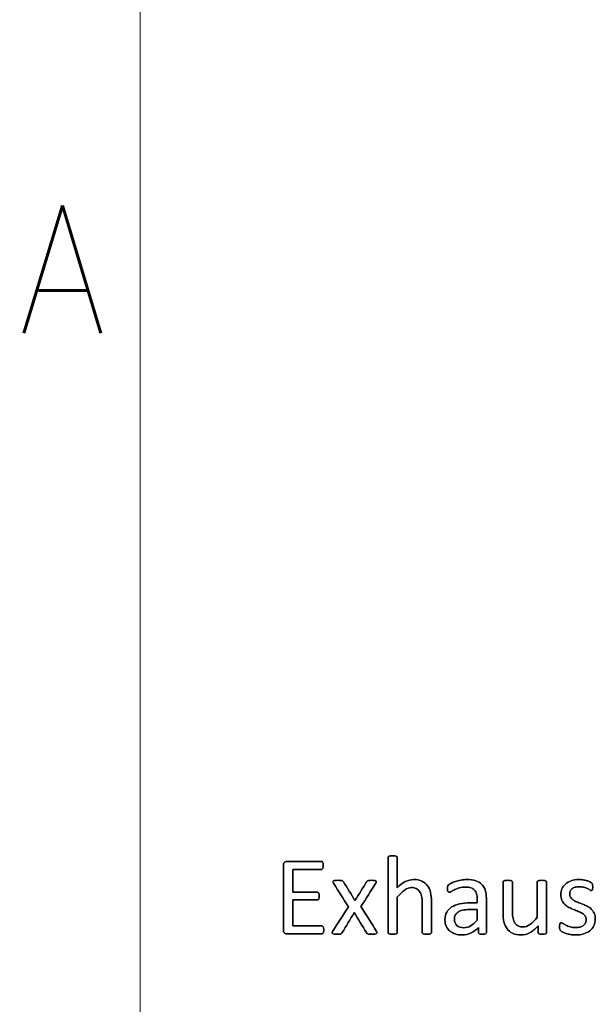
# Model space of a CAD drawing. Header units: inches. Extents: x 0 to 29700, y -16 to 21000.
# Tile 96 of 235: x 85 to 875, y 18208 to 19560. Entities that reach past the tile are written whole.
import ezdxf

# ---------------------------------------------------------------- set-up
doc = ezdxf.new("R2010")
doc.units = ezdxf.units.IN
doc.layers.add('210', color=7, linetype='Continuous', true_color=0xffffff)
doc.layers.add('254', color=7, linetype='Continuous', true_color=0xffffff)
doc.styles.add('latin_extended', font='simplex.shx')

msp = doc.modelspace()

# ---------------------------------------------------------------- linework, layer by layer
at = {"layer": '210', "color": 7, "linetype": 'Continuous', "lineweight": 18}
msp.add_line((250, 250), (250, 20750), dxfattribs=at)
at = {"layer": '254', "color": 2, "linetype": 'Continuous', "lineweight": 25}
for points, knots in [([(501.942, 18307.664), (502.044, 18308.359), (502.101, 18309.166), (502.101, 18311.128), (502.044, 18311.994), (501.928, 18312.686), (501.842, 18313.379), (501.64, 18313.927), (501.409, 18314.36), (501.149, 18314.793), (500.832, 18315.11), (500.515, 18315.341), (500.168, 18315.543), (499.793, 18315.629), (486.233, 18315.629), (473.077, 18315.629), (459.92, 18315.629), (459.92, 18327.507), (459.92, 18339.384), (459.92, 18351.261), (471.057, 18351.261), (482.194, 18351.261), (493.734, 18351.261), (494.11, 18351.348), (494.427, 18351.521), (494.773, 18351.694), (495.062, 18352.011), (495.523, 18352.819), (495.668, 18353.367), (495.783, 18354.031), (495.87, 18354.694), (495.927, 18355.473), (495.927, 18357.378), (495.87, 18358.243), (495.783, 18358.936), (495.668, 18359.657), (495.523, 18360.234), (495.062, 18361.042), (494.773, 18361.359), (494.427, 18361.59), (494.11, 18361.821), (493.734, 18361.936), (482.194, 18361.936), (471.057, 18361.936), (459.92, 18361.936), (459.92, 18372.352), (459.92, 18382.767), (459.92, 18393.183), (472.904, 18393.183), (485.887, 18393.183), (499.274, 18393.183), (499.649, 18393.298), (499.966, 18393.5), (500.313, 18393.702), (500.572, 18394.019), (500.976, 18394.885), (501.149, 18395.462), (501.294, 18396.154), (501.409, 18396.847), (501.467, 18397.655), (501.467, 18399.588), (501.409, 18400.453), (501.294, 18401.146), (501.149, 18401.838), (500.976, 18402.415), (500.572, 18403.338), (500.313, 18403.685), (499.966, 18403.887), (499.649, 18404.089), (499.274, 18404.175), (483.117, 18404.175), (467.364, 18404.175), (450.428, 18404.175), (449.332, 18403.8), (448.264, 18402.992), (447.226, 18402.184), (446.706, 18400.799), (446.706, 18369.216), (446.706, 18339.624), (446.706, 18308.012), (447.226, 18306.628), (448.264, 18305.82), (449.332, 18305.041), (450.428, 18304.637), (467.537, 18304.637), (483.463, 18304.637), (499.793, 18304.637), (500.168, 18304.723), (500.515, 18304.954), (500.832, 18305.156), (501.149, 18305.473), (501.409, 18305.935), (501.64, 18306.397), (501.842, 18306.974), (501.942, 18307.664)], [0, 0, 0, 0, 0.00572752, 0.00572752, 0.01217098, 0.01217098, 0.01217098, 0.01642811, 0.01642811, 0.01642811, 0.01965719, 0.01965719, 0.01965719, 0.02249768, 0.02249768, 0.11501666, 0.11501666, 0.11501666, 0.19902993, 0.19902993, 0.19902993, 0.27780512, 0.27780512, 0.28066226, 0.28066226, 0.28066226, 0.28364107, 0.28364107, 0.28661989, 0.28661989, 0.28661989, 0.29226368, 0.29226368, 0.29790746, 0.29790746, 0.29790746, 0.30208901, 0.30208901, 0.30627055, 0.30627055, 0.30627055, 0.30902711, 0.30902711, 0.38502941, 0.38502941, 0.38502941, 0.45816674, 0.45816674, 0.45816674, 0.54933516, 0.54933516, 0.55217151, 0.55217151, 0.55217151, 0.55514172, 0.55514172, 0.55811192, 0.55811192, 0.55811192, 0.56379444, 0.56379444, 0.57000971, 0.57000971, 0.57000971, 0.57424065, 0.57424065, 0.57847159, 0.57847159, 0.57847159, 0.58116274, 0.58116274, 0.68611758, 0.68611758, 0.6939988, 0.6939988, 0.6939988, 0.70473284, 0.70473284, 0.8642914, 0.8642914, 0.875181, 0.875181, 0.875181, 0.88314106, 0.88314106, 0.99031059, 0.99031059, 0.99302865, 0.99302865, 0.99302865, 0.99598971, 0.99598971, 0.99598971, 1, 1, 1, 1]), ([(448.264, 18402.992), (447.226, 18402.184), (446.706, 18400.799), (446.706, 18369.216), (446.706, 18339.624), (446.706, 18308.012), (447.226, 18306.628), (448.264, 18305.82)], [0, 0, 0, 0, 0.05924442, 0.05924442, 0.93989697, 0.93989697, 1, 1, 1, 1]), ([(499.966, 18403.887), (499.649, 18404.089), (499.274, 18404.175), (483.117, 18404.175), (467.364, 18404.175), (450.428, 18404.175), (449.332, 18403.8), (448.264, 18402.992)], [0, 0, 0, 0, 0.02329451, 0.02329451, 0.93178037, 0.93178037, 1, 1, 1, 1]), ([(501.294, 18401.146), (501.149, 18401.838), (500.976, 18402.415), (500.572, 18403.338), (500.313, 18403.685), (499.966, 18403.887)], [0, 0, 0, 0, 0.5, 0.5, 1, 1, 1, 1]), ([(501.294, 18396.154), (501.409, 18396.847), (501.467, 18397.655), (501.467, 18399.588), (501.409, 18400.453), (501.294, 18401.146)], [0, 0, 0, 0, 0.47761194, 0.47761194, 1, 1, 1, 1]), ([(649.743, 18305.526), (649.938, 18305.791), (650.053, 18306.137), (650.053, 18320.621), (650.053, 18334.671), (650.053, 18353.685), (649.62, 18357.926), (647.945, 18364.972), (646.533, 18368.024), (642.633, 18373.243), (640.07, 18375.352), (633.781, 18378.468), (629.886, 18379.247), (621.519, 18379.247), (617.797, 18378.324), (610.411, 18374.573), (606.747, 18371.717), (603.111, 18367.88), (603.111, 18381.7), (603.111, 18395.52), (603.111, 18409.743), (602.996, 18410.119), (602.794, 18410.407), (602.592, 18410.724), (602.275, 18410.984), (601.351, 18411.388), (600.688, 18411.532), (599.072, 18411.763), (598.005, 18411.792), (595.494, 18411.792), (594.456, 18411.763), (592.84, 18411.532), (592.176, 18411.388), (591.196, 18410.984), (590.878, 18410.724), (590.676, 18410.407), (590.503, 18410.119), (590.417, 18409.743), (590.417, 18375.083), (590.417, 18340.826), (590.417, 18306.137), (590.503, 18305.791), (590.676, 18305.531), (590.878, 18305.243), (591.196, 18304.983), (592.176, 18304.579), (592.84, 18304.435), (593.648, 18304.319), (594.456, 18304.233), (595.494, 18304.175), (598.005, 18304.175), (599.072, 18304.233), (599.88, 18304.319), (600.688, 18304.435), (601.351, 18304.579), (602.275, 18304.983), (602.592, 18305.243), (602.794, 18305.531), (602.996, 18305.791), (603.111, 18306.137), (603.111, 18322.698), (603.111, 18338.826), (603.111, 18354.954), (606.602, 18359.311), (609.92, 18362.629), (616.306, 18367.116), (619.47, 18368.255), (625.125, 18368.255), (627.289, 18367.793), (631.017, 18365.958), (632.54, 18364.619), (634.893, 18361.119), (635.8, 18359.051), (637.061, 18354.238), (637.358, 18351.059), (637.358, 18333.594), (637.358, 18320.082), (637.358, 18306.137), (637.445, 18305.791), (637.647, 18305.531), (637.849, 18305.243), (638.195, 18304.983), (639.118, 18304.579), (639.753, 18304.435), (640.59, 18304.319), (641.397, 18304.233), (642.436, 18304.175), (644.975, 18304.175), (645.985, 18304.233), (646.822, 18304.319), (647.629, 18304.435), (648.264, 18304.579), (649.187, 18304.983), (649.534, 18305.243), (649.743, 18305.526)], [0, 0, 0, 0, 0.00276963, 0.00276963, 0.09269016, 0.09269016, 0.12444855, 0.12444855, 0.15626645, 0.15626645, 0.18769239, 0.18769239, 0.21911832, 0.21911832, 0.24465189, 0.24465189, 0.27018547, 0.27018547, 0.27018547, 0.36857009, 0.36857009, 0.37144564, 0.37144564, 0.37144564, 0.37446454, 0.37446454, 0.37748345, 0.37748345, 0.38050236, 0.38050236, 0.38345265, 0.38345265, 0.38640295, 0.38640295, 0.38935325, 0.38935325, 0.38935325, 0.3919105, 0.3919105, 0.60878975, 0.60878975, 0.61152966, 0.61152966, 0.61152966, 0.61437355, 0.61437355, 0.61721744, 0.61721744, 0.61721744, 0.62409358, 0.62409358, 0.63112963, 0.63112963, 0.63112963, 0.63556176, 0.63556176, 0.63999388, 0.63999388, 0.63999388, 0.64246102, 0.64246102, 0.73440309, 0.73440309, 0.73440309, 0.76526802, 0.76526802, 0.79594708, 0.79594708, 0.81993253, 0.81993253, 0.84362141, 0.84362141, 0.86704349, 0.86704349, 0.89013709, 0.89013709, 0.96908236, 0.96908236, 0.97161086, 0.97161086, 0.97161086, 0.9744754, 0.9744754, 0.97733994, 0.97733994, 0.97733994, 0.98441453, 0.98441453, 0.99117469, 0.99117469, 0.99117469, 0.99558735, 0.99558735, 1, 1, 1, 1]), ([(590.676, 18410.407), (590.503, 18410.119), (590.417, 18409.743), (590.417, 18375.083), (590.417, 18340.826), (590.417, 18306.137), (590.503, 18305.791), (590.676, 18305.531)], [0, 0, 0, 0, 0.01151, 0.01151, 0.98766785, 0.98766785, 1, 1, 1, 1]), ([(602.794, 18410.407), (602.592, 18410.724), (602.275, 18410.984), (601.351, 18411.388), (600.688, 18411.532), (599.072, 18411.763), (598.005, 18411.792), (595.494, 18411.792), (594.456, 18411.763), (592.84, 18411.532), (592.176, 18411.388), (591.196, 18410.984), (590.878, 18410.724), (590.676, 18410.407)], [0, 0, 0, 0, 0.16858238, 0.16858238, 0.33716475, 0.33716475, 0.50574713, 0.50574713, 0.67049808, 0.67049808, 0.83524904, 0.83524904, 1, 1, 1, 1]), ([(603.111, 18367.88), (603.111, 18381.7), (603.111, 18395.52), (603.111, 18409.743), (602.996, 18410.119), (602.794, 18410.407)], [0, 0, 0, 0, 0.97160243, 0.97160243, 1, 1, 1, 1]), ([(459.92, 18393.183), (472.904, 18393.183), (485.887, 18393.183), (499.274, 18393.183), (499.649, 18393.298), (499.966, 18393.5)], [0, 0, 0, 0, 0.96982759, 0.96982759, 1, 1, 1, 1]), ([(499.966, 18393.5), (500.313, 18393.702), (500.572, 18394.019), (500.976, 18394.885), (501.149, 18395.462), (501.294, 18396.154)], [0, 0, 0, 0, 0.5, 0.5, 1, 1, 1, 1]), ([(575.269, 18306.224), (575.269, 18306.685), (575.067, 18307.291), (574.664, 18308.012), (567.528, 18319.399), (560.392, 18330.786), (553.256, 18342.173), (560.007, 18352.896), (566.758, 18363.619), (573.509, 18374.342), (573.971, 18375.093), (574.202, 18375.756), (574.321, 18376.766), (574.115, 18377.17), (573.192, 18377.747), (572.471, 18377.92), (571.548, 18378.035), (570.595, 18378.122), (569.355, 18378.18), (566.498, 18378.18), (565.402, 18378.151), (563.816, 18377.975), (563.209, 18377.862), (562.777, 18377.689), (562.315, 18377.487), (561.969, 18377.285), (561.738, 18377.026), (561.478, 18376.766), (561.247, 18376.477), (561.046, 18376.189), (555.708, 18367.601), (550.37, 18359.013), (545.033, 18350.424), (539.772, 18359.013), (534.512, 18367.601), (529.251, 18376.189), (529.049, 18376.535), (528.818, 18376.853), (528.299, 18377.372), (527.924, 18377.574), (527.404, 18377.718), (526.914, 18377.862), (526.193, 18377.978), (524.404, 18378.151), (523.221, 18378.18), (520.076, 18378.18), (518.749, 18378.122), (517.768, 18378.035), (516.758, 18377.92), (516.008, 18377.718), (515.027, 18377.026), (514.796, 18376.622), (514.852, 18375.67), (515.085, 18375.064), (515.489, 18374.342), (522.288, 18363.494), (529.087, 18352.646), (535.887, 18341.798), (528.703, 18330.536), (521.519, 18319.274), (513.874, 18307.29), (513.642, 18306.685), (513.583, 18305.733), (513.786, 18305.329), (514.219, 18305.012), (514.652, 18304.723), (515.344, 18304.492), (516.297, 18304.377), (517.249, 18304.233), (518.46, 18304.175), (521.374, 18304.175), (522.528, 18304.204), (524.289, 18304.374), (524.981, 18304.492), (526.077, 18304.839), (526.481, 18305.07), (526.77, 18305.358), (527.029, 18305.647), (527.289, 18305.964), (527.491, 18306.339), (533.002, 18315.495), (538.512, 18324.65), (544.023, 18333.806), (549.563, 18324.65), (555.102, 18315.495), (560.642, 18306.339), (560.844, 18305.964), (561.103, 18305.647), (561.392, 18305.358), (561.651, 18305.07), (562.084, 18304.839), (562.603, 18304.666), (563.152, 18304.492), (563.873, 18304.377), (565.662, 18304.204), (566.874, 18304.175), (570.018, 18304.175), (571.317, 18304.233), (572.298, 18304.377), (573.307, 18304.492), (574.058, 18304.723), (574.548, 18305.012), (575.01, 18305.329), (575.269, 18305.733), (575.269, 18306.224)], [0, 0, 0, 0, 0.00528266, 0.00528266, 0.00528266, 0.11694508, 0.11694508, 0.11694508, 0.22223794, 0.22223794, 0.22223794, 0.227948, 0.227948, 0.23398949, 0.23398949, 0.24003098, 0.24003098, 0.24003098, 0.25027675, 0.25027675, 0.25991984, 0.25991984, 0.26991579, 0.26991579, 0.26991579, 0.27345339, 0.27345339, 0.27345339, 0.27655095, 0.27655095, 0.27655095, 0.36296026, 0.36296026, 0.36296026, 0.44902432, 0.44902432, 0.44902432, 0.45232064, 0.45232064, 0.45561696, 0.45561696, 0.45561696, 0.46169874, 0.46169874, 0.46778051, 0.46778051, 0.47444707, 0.47444707, 0.47444707, 0.48106686, 0.48106686, 0.48768664, 0.48768664, 0.49391842, 0.49391842, 0.49391842, 0.6019732, 0.6019732, 0.6019732, 0.71471316, 0.71471316, 0.72194074, 0.72194074, 0.72961834, 0.72961834, 0.72961834, 0.73582624, 0.73582624, 0.73582624, 0.74623681, 0.74623681, 0.75604676, 0.75604676, 0.76554324, 0.76554324, 0.77503973, 0.77503973, 0.77503973, 0.77853931, 0.77853931, 0.77853931, 0.87045343, 0.87045343, 0.87045343, 0.96249577, 0.96249577, 0.96249577, 0.96604921, 0.96604921, 0.96604921, 0.97009242, 0.97009242, 0.97009242, 0.97639962, 0.97639962, 0.98270682, 0.98270682, 0.98913082, 0.98913082, 0.98913082, 0.99581966, 0.99581966, 0.99581966, 1, 1, 1, 1]), ([(517.768, 18378.035), (516.758, 18377.92), (516.008, 18377.718), (515.027, 18377.026), (514.796, 18376.622), (514.852, 18375.67), (515.085, 18375.064), (515.489, 18374.342)], [0, 0, 0, 0, 0.33997582, 0.33997582, 0.67995165, 0.67995165, 1, 1, 1, 1]), ([(527.404, 18377.718), (526.914, 18377.862), (526.193, 18377.978), (524.404, 18378.151), (523.221, 18378.18), (520.076, 18378.18), (518.749, 18378.122), (517.768, 18378.035)], [0, 0, 0, 0, 0.32298137, 0.32298137, 0.64596273, 0.64596273, 1, 1, 1, 1]), ([(529.251, 18376.189), (529.049, 18376.535), (528.818, 18376.853), (528.299, 18377.372), (527.924, 18377.574), (527.404, 18377.718)], [0, 0, 0, 0, 0.5, 0.5, 1, 1, 1, 1]), ([(571.548, 18378.035), (570.595, 18378.122), (569.355, 18378.18), (566.498, 18378.18), (565.402, 18378.151), (563.816, 18377.975), (563.209, 18377.862), (562.777, 18377.689)], [0, 0, 0, 0, 0.34284221, 0.34284221, 0.66551723, 0.66551723, 1, 1, 1, 1]), ([(573.509, 18374.342), (573.971, 18375.093), (574.202, 18375.756), (574.321, 18376.766), (574.115, 18377.17), (573.192, 18377.747), (572.471, 18377.92), (571.548, 18378.035)], [0, 0, 0, 0, 0.32091551, 0.32091551, 0.66045775, 0.66045775, 1, 1, 1, 1]), ([(649.736, 18305.531), (649.938, 18305.791), (650.053, 18306.137), (650.053, 18320.621), (650.053, 18334.671), (650.053, 18353.685), (649.62, 18357.926), (647.945, 18364.972), (646.533, 18368.024), (642.633, 18373.243), (640.07, 18375.352), (633.781, 18378.468), (629.886, 18379.247), (621.519, 18379.247), (617.797, 18378.324), (610.411, 18374.573), (606.747, 18371.717), (603.111, 18367.88)], [0, 0, 0, 0, 0.01025083, 0.01025083, 0.34306125, 0.34306125, 0.46060415, 0.46060415, 0.57836735, 0.57836735, 0.69467981, 0.69467981, 0.81099226, 0.81099226, 0.90549613, 0.90549613, 1, 1, 1, 1]), ([(724.745, 18305.105), (725.154, 18305.416), (725.356, 18305.877), (725.356, 18322.054), (725.356, 18337.624), (725.356, 18357.493), (724.865, 18361.244), (722.904, 18367.707), (721.346, 18370.419), (719.211, 18372.611), (717.047, 18374.775), (714.219, 18376.449), (707.237, 18378.699), (703.025, 18379.247), (695.379, 18379.247), (692.725, 18379.016), (687.504, 18378.03), (685.079, 18377.43), (680.694, 18375.929), (678.732, 18375.121), (675.35, 18373.345), (674.144, 18372.554), (673.452, 18371.861), (672.759, 18371.198), (672.327, 18370.505), (671.98, 18369.005), (671.894, 18367.995), (671.894, 18365.947), (671.923, 18365.254), (672.149, 18363.955), (672.298, 18363.437), (672.759, 18362.629), (673.048, 18362.311), (673.336, 18362.109), (673.654, 18361.907), (674, 18361.792), (675.039, 18361.792), (675.962, 18362.167), (678.501, 18363.667), (680.059, 18364.475), (683.81, 18366.264), (685.973, 18367.101), (690.97, 18368.553), (693.763, 18368.947), (699.822, 18368.947), (702.275, 18368.601), (706.282, 18367.207), (707.901, 18366.206), (710.412, 18363.467), (711.334, 18361.763), (711.882, 18359.715), (712.459, 18357.666), (712.748, 18355.3), (712.748, 18350.848), (712.748, 18349.049), (712.748, 18347.251), (709.564, 18347.251), (706.381, 18347.251), (697.803, 18347.251), (692.955, 18346.789), (684.358, 18344.885), (680.694, 18343.471), (674.75, 18339.663), (672.471, 18337.268), (669.285, 18331.533), (668.489, 18328.151), (668.489, 18320.909), (669.066, 18317.937), (671.385, 18312.72), (672.99, 18310.494), (677.145, 18306.916), (679.655, 18305.531), (682.627, 18304.608), (685.569, 18303.656), (688.859, 18303.165), (696.649, 18303.165), (700.601, 18304.06), (708.01, 18307.678), (711.392, 18310.176), (714.421, 18313.408), (714.421, 18311.1), (714.421, 18308.791), (714.421, 18305.877), (714.594, 18305.416), (714.969, 18305.098), (715.316, 18304.781), (715.893, 18304.55), (717.48, 18304.267), (718.547, 18304.175), (721.288, 18304.175), (722.327, 18304.262), (723.769, 18304.55), (724.317, 18304.781), (724.745, 18305.105)], [0, 0, 0, 0, 0.00629073, 0.00629073, 0.16795255, 0.16795255, 0.21258679, 0.21258679, 0.25722103, 0.25722103, 0.25722103, 0.29411222, 0.29411222, 0.33100342, 0.33100342, 0.35062185, 0.35062185, 0.3704508, 0.3704508, 0.39027976, 0.39027976, 0.40984582, 0.40984582, 0.40984582, 0.41856114, 0.41856114, 0.42727645, 0.42727645, 0.43262449, 0.43262449, 0.43774698, 0.43774698, 0.44286947, 0.44286947, 0.44286947, 0.44685649, 0.44685649, 0.45243832, 0.45243832, 0.45802014, 0.45802014, 0.46360197, 0.46360197, 0.4692612, 0.4692612, 0.47460603, 0.47460603, 0.48002002, 0.48002002, 0.48531653, 0.48531653, 0.48531653, 0.50537816, 0.50537816, 0.51897064, 0.51897064, 0.51897064, 0.54570971, 0.54570971, 0.59102879, 0.59102879, 0.63634787, 0.63634787, 0.68166695, 0.68166695, 0.72733625, 0.72733625, 0.76657802, 0.76657802, 0.80618422, 0.80618422, 0.84579042, 0.84579042, 0.84579042, 0.87739301, 0.87739301, 0.91351025, 0.91351025, 0.94929121, 0.94929121, 0.94929121, 0.97099193, 0.97099193, 0.97668836, 0.97668836, 0.97668836, 0.98260907, 0.98260907, 0.98832497, 0.98832497, 0.99416248, 0.99416248, 1, 1, 1, 1]), ([(673.452, 18371.861), (672.759, 18371.198), (672.327, 18370.505), (671.98, 18369.005), (671.894, 18367.995), (671.894, 18365.947), (671.923, 18365.254), (672.149, 18363.955), (672.298, 18363.437), (672.759, 18362.629), (673.048, 18362.311), (673.336, 18362.109)], [0, 0, 0, 0, 0.2639114, 0.2639114, 0.5278228, 0.5278228, 0.68976843, 0.68976843, 0.84488422, 0.84488422, 1, 1, 1, 1]), ([(719.211, 18372.611), (717.047, 18374.775), (714.219, 18376.449), (707.237, 18378.699), (703.025, 18379.247), (695.379, 18379.247), (692.725, 18379.016), (687.504, 18378.03), (685.079, 18377.43), (680.694, 18375.929), (678.732, 18375.121), (675.35, 18373.345), (674.144, 18372.554), (673.452, 18371.861)], [0, 0, 0, 0, 0.24171167, 0.24171167, 0.48342334, 0.48342334, 0.61196364, 0.61196364, 0.74188324, 0.74188324, 0.87180283, 0.87180283, 1, 1, 1, 1]), ([(724.75, 18305.098), (725.154, 18305.416), (725.356, 18305.877), (725.356, 18322.054), (725.356, 18337.624), (725.356, 18357.493), (724.865, 18361.244), (722.904, 18367.707), (721.346, 18370.419), (719.211, 18372.611)], [0, 0, 0, 0, 0.02445652, 0.02445652, 0.65295031, 0.65295031, 0.82647516, 0.82647516, 1, 1, 1, 1]), ([(807.724, 18305.533), (807.901, 18305.791), (807.987, 18306.137), (807.987, 18329.642), (807.987, 18352.713), (807.987, 18376.218), (807.872, 18376.564), (807.641, 18376.824), (807.41, 18377.112), (807.064, 18377.372), (806.141, 18377.834), (805.506, 18377.978), (803.861, 18378.148), (802.823, 18378.18), (800.313, 18378.18), (799.274, 18378.151), (797.688, 18377.975), (797.024, 18377.834), (796.533, 18377.603), (796.014, 18377.372), (795.668, 18377.112), (795.494, 18376.824), (795.292, 18376.564), (795.206, 18376.218), (795.206, 18359.657), (795.206, 18343.529), (795.206, 18327.401), (791.686, 18323.044), (788.339, 18319.726), (782.011, 18315.239), (778.847, 18314.1), (773.221, 18314.1), (771.057, 18314.562), (767.364, 18316.466), (765.835, 18317.793), (763.434, 18321.222), (762.517, 18323.304), (761.369, 18328.181), (761.046, 18331.44), (761.046, 18348.914), (761.046, 18362.35), (761.046, 18376.218), (760.959, 18376.564), (760.757, 18376.824), (760.555, 18377.112), (760.209, 18377.372), (759.228, 18377.834), (758.564, 18377.978), (756.92, 18378.154), (755.91, 18378.18), (753.429, 18378.18), (752.419, 18378.151), (750.774, 18377.981), (750.111, 18377.834), (749.072, 18377.372), (748.726, 18377.112), (748.553, 18376.824), (748.38, 18376.564), (748.293, 18376.218), (748.293, 18361.792), (748.293, 18347.799), (748.293, 18328.757), (748.697, 18324.487), (749.563, 18320.996), (750.399, 18317.476), (751.784, 18314.389), (755.722, 18309.119), (758.247, 18307.031), (761.392, 18305.473), (764.565, 18303.944), (768.432, 18303.165), (777, 18303.165), (780.895, 18304.175), (784.762, 18306.166), (788.599, 18308.186), (792.494, 18311.359), (796.447, 18315.716), (796.447, 18312.667), (796.447, 18309.618), (796.447, 18306.137), (796.533, 18305.791), (796.677, 18305.531), (796.822, 18305.243), (797.11, 18304.983), (797.572, 18304.781), (798.005, 18304.579), (798.582, 18304.435), (799.332, 18304.319), (800.082, 18304.233), (801.034, 18304.175), (803.284, 18304.175), (804.208, 18304.233), (804.958, 18304.319), (805.679, 18304.435), (806.285, 18304.579), (807.208, 18304.983), (807.526, 18305.243), (807.724, 18305.533)], [0, 0, 0, 0, 0.00381377, 0.00381377, 0.20712986, 0.20712986, 0.21094363, 0.21094363, 0.21094363, 0.21480764, 0.21480764, 0.21867165, 0.21867165, 0.22240385, 0.22240385, 0.22640264, 0.22640264, 0.23054776, 0.23054776, 0.23054776, 0.23421046, 0.23421046, 0.23421046, 0.23726337, 0.23726337, 0.35103514, 0.35103514, 0.35103514, 0.3882049, 0.3882049, 0.42515016, 0.42515016, 0.45369876, 0.45369876, 0.48224737, 0.48224737, 0.51025327, 0.51025327, 0.53794708, 0.53794708, 0.63006193, 0.63006193, 0.63302913, 0.63302913, 0.63302913, 0.63665755, 0.63665755, 0.64028597, 0.64028597, 0.64404254, 0.64404254, 0.6477991, 0.6477991, 0.65142753, 0.65142753, 0.65505595, 0.65505595, 0.65505595, 0.65799753, 0.65799753, 0.75310858, 0.75310858, 0.78742701, 0.78742701, 0.78742701, 0.81441425, 0.81441425, 0.84159217, 0.84159217, 0.84159217, 0.87330021, 0.87330021, 0.90045022, 0.90045022, 0.90045022, 0.94035495, 0.94035495, 0.94035495, 0.96441885, 0.96441885, 0.96783486, 0.96783486, 0.96783486, 0.97097028, 0.97097028, 0.97097028, 0.97577557, 0.97577557, 0.97577557, 0.98338486, 0.98338486, 0.99025177, 0.99025177, 0.99025177, 0.99512589, 0.99512589, 1, 1, 1, 1]), ([(748.553, 18376.824), (748.38, 18376.564), (748.293, 18376.218), (748.293, 18361.792), (748.293, 18347.799), (748.293, 18328.757), (748.697, 18324.487), (749.563, 18320.996)], [0, 0, 0, 0, 0.02222222, 0.02222222, 0.74074074, 0.74074074, 1, 1, 1, 1]), ([(760.757, 18376.824), (760.555, 18377.112), (760.209, 18377.372), (759.228, 18377.834), (758.564, 18377.978), (756.92, 18378.154), (755.91, 18378.18), (753.429, 18378.18), (752.419, 18378.151), (750.774, 18377.981), (750.111, 18377.834), (749.072, 18377.372), (748.726, 18377.112), (748.553, 18376.824)], [0, 0, 0, 0, 0.1647275, 0.1647275, 0.329455, 0.329455, 0.5, 0.5, 0.670545, 0.670545, 0.8352725, 0.8352725, 1, 1, 1, 1]), ([(795.206, 18327.401), (791.686, 18323.044), (788.339, 18319.726), (782.011, 18315.239), (778.847, 18314.1), (773.221, 18314.1), (771.057, 18314.562), (767.364, 18316.466), (765.835, 18317.793), (763.434, 18321.222), (762.517, 18323.304), (761.369, 18328.181), (761.046, 18331.44), (761.046, 18348.914), (761.046, 18362.35), (761.046, 18376.218), (760.959, 18376.564), (760.757, 18376.824)], [0, 0, 0, 0, 0.13181048, 0.13181048, 0.26282482, 0.26282482, 0.36406318, 0.36406318, 0.46530153, 0.46530153, 0.56461535, 0.56461535, 0.66282242, 0.66282242, 0.98947781, 0.98947781, 1, 1, 1, 1]), ([(795.494, 18376.824), (795.292, 18376.564), (795.206, 18376.218), (795.206, 18359.657), (795.206, 18343.529), (795.206, 18327.401)], [0, 0, 0, 0, 0.0261324, 0.0261324, 1, 1, 1, 1]), ([(807.641, 18376.824), (807.41, 18377.112), (807.064, 18377.372), (806.141, 18377.834), (805.506, 18377.978), (803.861, 18378.148), (802.823, 18378.18), (800.313, 18378.18), (799.274, 18378.151), (797.688, 18377.975), (797.024, 18377.834), (796.533, 18377.603)], [0, 0, 0, 0, 0.1971018, 0.1971018, 0.39420361, 0.39420361, 0.58458204, 0.58458204, 0.78855892, 0.78855892, 1, 1, 1, 1]), ([(807.728, 18305.531), (807.901, 18305.791), (807.987, 18306.137), (807.987, 18329.642), (807.987, 18352.713), (807.987, 18376.218), (807.872, 18376.564), (807.641, 18376.824)], [0, 0, 0, 0, 0.01807955, 0.01807955, 0.98192045, 0.98192045, 1, 1, 1, 1]), ([(872.949, 18315.952), (874.26, 18318.716), (874.923, 18321.861), (874.923, 18328.382), (874.404, 18330.949), (872.426, 18335.254), (871.086, 18337.095), (869.441, 18338.624), (867.797, 18340.182), (865.921, 18341.48), (863.786, 18342.548), (861.68, 18343.644), (859.516, 18344.625), (855.156, 18346.346), (852.996, 18347.193), (850.919, 18348.03), (848.812, 18348.838), (846.937, 18349.761), (845.292, 18350.799), (843.648, 18351.809), (842.321, 18353.021), (841.282, 18354.377), (840.272, 18355.733), (839.753, 18357.407), (839.753, 18360.84), (840.013, 18362.167), (841.109, 18364.648), (841.888, 18365.716), (842.955, 18366.61), (843.994, 18367.505), (845.35, 18368.197), (848.639, 18369.178), (850.515, 18369.409), (855.102, 18369.409), (857.237, 18369.12), (859.112, 18368.572), (860.959, 18367.995), (862.603, 18367.389), (865.373, 18366.12), (866.498, 18365.514), (867.364, 18364.937), (868.258, 18364.389), (868.922, 18364.1), (869.672, 18364.1), (869.961, 18364.187), (870.22, 18364.36), (870.48, 18364.562), (870.682, 18364.85), (870.884, 18365.254), (871.057, 18365.658), (871.172, 18366.206), (871.346, 18367.476), (871.374, 18368.226), (871.374, 18369.928), (871.346, 18370.621), (871.168, 18371.745), (871.115, 18372.207), (871.028, 18372.611), (870.942, 18372.986), (870.826, 18373.333), (870.653, 18373.65), (870.451, 18373.939), (870.105, 18374.314), (869.557, 18374.718), (869.037, 18375.121), (868.23, 18375.612), (867.191, 18376.131), (866.123, 18376.679), (864.854, 18377.17), (861.885, 18378.101), (860.209, 18378.497), (858.362, 18378.786), (856.516, 18379.103), (854.669, 18379.247), (848.639, 18379.247), (844.946, 18378.699), (838.631, 18376.439), (836.002, 18374.948), (831.79, 18371.198), (830.232, 18369.005), (829.164, 18366.524), (828.126, 18364.042), (827.606, 18361.446), (827.606, 18355.647), (828.097, 18352.992), (829.107, 18350.799), (830.088, 18348.578), (831.415, 18346.703), (833.059, 18345.087), (834.704, 18343.5), (836.55, 18342.173), (838.628, 18341.048), (840.705, 18339.951), (842.84, 18338.97), (847.201, 18337.249), (849.332, 18336.402), (851.38, 18335.595), (853.429, 18334.816), (855.275, 18333.892), (856.92, 18332.883), (858.535, 18331.844), (859.863, 18330.661), (861.882, 18328.007), (862.373, 18326.362), (862.373, 18322.496), (862.026, 18320.88), (860.642, 18318.11), (859.661, 18316.956), (858.362, 18316.062), (857.093, 18315.168), (855.564, 18314.475), (852.101, 18313.552), (850.14, 18313.321), (845.119, 18313.321), (842.58, 18313.667), (838.164, 18315.044), (836.262, 18315.802), (834.646, 18316.639), (833.031, 18317.447), (831.674, 18318.226), (830.549, 18318.918), (829.453, 18319.611), (828.616, 18319.957), (827.693, 18319.957), (827.376, 18319.842), (827.087, 18319.668), (826.827, 18319.495), (826.597, 18319.207), (826.452, 18318.803), (826.279, 18318.37), (826.164, 18317.851), (826.048, 18317.187), (825.962, 18316.495), (825.904, 18315.687), (825.904, 18313.119), (826.02, 18311.879), (826.539, 18310.032), (826.943, 18309.311), (828.097, 18308.272), (828.991, 18307.695), (830.203, 18307.06), (831.444, 18306.426), (832.944, 18305.791), (834.704, 18305.214), (836.493, 18304.608), (838.483, 18304.146), (840.705, 18303.742), (842.955, 18303.367), (845.292, 18303.165), (851.755, 18303.165), (855.419, 18303.656), (862.086, 18305.61), (864.969, 18307.031), (869.776, 18310.854), (871.634, 18313.177), (872.949, 18315.952)], [0, 0, 0, 0, 0.02659711, 0.02659711, 0.04886949, 0.04886949, 0.07150497, 0.07150497, 0.07150497, 0.09167632, 0.09167632, 0.09167632, 0.1124207, 0.1124207, 0.13292914, 0.13292914, 0.13292914, 0.1513232, 0.1513232, 0.1513232, 0.16715091, 0.16715091, 0.16715091, 0.1827935, 0.1827935, 0.19412871, 0.19412871, 0.20546392, 0.20546392, 0.20546392, 0.21878494, 0.21878494, 0.23210596, 0.23210596, 0.24702549, 0.24702549, 0.24702549, 0.26174108, 0.26174108, 0.27645666, 0.27645666, 0.27645666, 0.28278606, 0.28278606, 0.28674194, 0.28674194, 0.28674194, 0.28997691, 0.28997691, 0.28997691, 0.29468656, 0.29468656, 0.29939621, 0.29939621, 0.30394888, 0.30394888, 0.30873547, 0.30873547, 0.30873547, 0.31189906, 0.31189906, 0.31189906, 0.3162873, 0.3162873, 0.3162873, 0.32416937, 0.32416937, 0.32416937, 0.33587274, 0.33587274, 0.34778521, 0.34778521, 0.34778521, 0.36355157, 0.36355157, 0.39927223, 0.39927223, 0.43528355, 0.43528355, 0.47129488, 0.47129488, 0.47129488, 0.49541326, 0.49541326, 0.52232429, 0.52232429, 0.52232429, 0.54343028, 0.54343028, 0.54343028, 0.56426815, 0.56426815, 0.56426815, 0.58556446, 0.58556446, 0.60661855, 0.60661855, 0.60661855, 0.62528459, 0.62528459, 0.62528459, 0.6414191, 0.6414191, 0.65755362, 0.65755362, 0.67321359, 0.67321359, 0.68887355, 0.68887355, 0.68887355, 0.70402808, 0.70402808, 0.7191826, 0.7191826, 0.73918657, 0.73918657, 0.75895389, 0.75895389, 0.75895389, 0.77308165, 0.77308165, 0.77308165, 0.78126979, 0.78126979, 0.7868722, 0.7868722, 0.7868722, 0.79017149, 0.79017149, 0.79017149, 0.7952132, 0.7952132, 0.7952132, 0.80272898, 0.80272898, 0.81488685, 0.81488685, 0.82704472, 0.82704472, 0.8392026, 0.8392026, 0.8392026, 0.85405585, 0.85405585, 0.85405585, 0.87291885, 0.87291885, 0.87291885, 0.89448754, 0.89448754, 0.92975867, 0.92975867, 0.9647499, 0.9647499, 1, 1, 1, 1]), ([(858.362, 18378.786), (856.516, 18379.103), (854.669, 18379.247), (848.639, 18379.247), (844.946, 18378.699), (838.631, 18376.439), (836.002, 18374.948), (831.79, 18371.198), (830.232, 18369.005), (829.164, 18366.524)], [0, 0, 0, 0, 0.12765283, 0.12765283, 0.41686627, 0.41686627, 0.70843314, 0.70843314, 1, 1, 1, 1]), ([(867.191, 18376.131), (866.123, 18376.679), (864.854, 18377.17), (861.885, 18378.101), (860.209, 18378.497), (858.362, 18378.786)], [0, 0, 0, 0, 0.49557297, 0.49557297, 1, 1, 1, 1]), ([(870.884, 18365.254), (871.057, 18365.658), (871.172, 18366.206), (871.346, 18367.476), (871.374, 18368.226), (871.374, 18369.928), (871.346, 18370.621), (871.168, 18371.745), (871.115, 18372.207), (871.028, 18372.611)], [0, 0, 0, 0, 0.25106683, 0.25106683, 0.50213367, 0.50213367, 0.74483161, 0.74483161, 1, 1, 1, 1]), ([(494.427, 18361.59), (494.11, 18361.821), (493.734, 18361.936), (482.194, 18361.936), (471.057, 18361.936), (459.92, 18361.936)], [0, 0, 0, 0, 0.035, 0.035, 1, 1, 1, 1]), ([(495.783, 18358.936), (495.668, 18359.657), (495.523, 18360.234), (495.062, 18361.042), (494.773, 18361.359), (494.427, 18361.59)], [0, 0, 0, 0, 0.5, 0.5, 1, 1, 1, 1]), ([(495.783, 18354.031), (495.87, 18354.694), (495.927, 18355.473), (495.927, 18357.378), (495.87, 18358.243), (495.783, 18358.936)], [0, 0, 0, 0, 0.5, 0.5, 1, 1, 1, 1]), ([(603.111, 18354.954), (606.602, 18359.311), (609.92, 18362.629), (616.306, 18367.116), (619.47, 18368.255), (625.125, 18368.255), (627.289, 18367.793), (631.017, 18365.958), (632.54, 18364.619), (634.893, 18361.119), (635.8, 18359.051), (637.061, 18354.238), (637.358, 18351.059), (637.358, 18333.594), (637.358, 18320.082), (637.358, 18306.137), (637.445, 18305.791), (637.647, 18305.531)], [0, 0, 0, 0, 0.1301177, 0.1301177, 0.25945184, 0.25945184, 0.36056762, 0.36056762, 0.46043315, 0.46043315, 0.55917391, 0.55917391, 0.65652991, 0.65652991, 0.98934058, 0.98934058, 1, 1, 1, 1]), ([(673.336, 18362.109), (673.654, 18361.907), (674, 18361.792), (675.039, 18361.792), (675.962, 18362.167), (678.501, 18363.667), (680.059, 18364.475), (683.81, 18366.264), (685.973, 18367.101), (690.97, 18368.553), (693.763, 18368.947), (699.822, 18368.947), (702.275, 18368.601), (706.282, 18367.207), (707.901, 18366.206), (710.412, 18363.467), (711.334, 18361.763), (711.882, 18359.715)], [0, 0, 0, 0, 0.09392922, 0.09392922, 0.22543014, 0.22543014, 0.35693105, 0.35693105, 0.48843197, 0.48843197, 0.62175643, 0.62175643, 0.74767398, 0.74767398, 0.87522072, 0.87522072, 1, 1, 1, 1]), ([(711.882, 18359.715), (712.459, 18357.666), (712.748, 18355.3), (712.748, 18350.848), (712.748, 18349.049), (712.748, 18347.251)], [0, 0, 0, 0, 0.59611231, 0.59611231, 1, 1, 1, 1]), ([(829.164, 18366.524), (828.126, 18364.042), (827.606, 18361.446), (827.606, 18355.647), (828.097, 18352.992), (829.107, 18350.799)], [0, 0, 0, 0, 0.47263682, 0.47263682, 1, 1, 1, 1]), ([(841.282, 18354.377), (840.272, 18355.733), (839.753, 18357.407), (839.753, 18360.84), (840.013, 18362.167), (841.109, 18364.648), (841.888, 18365.716), (842.955, 18366.61)], [0, 0, 0, 0, 0.40828402, 0.40828402, 0.70414201, 0.70414201, 1, 1, 1, 1]), ([(842.955, 18366.61), (843.994, 18367.505), (845.35, 18368.197), (848.639, 18369.178), (850.515, 18369.409), (855.102, 18369.409), (857.237, 18369.12), (859.112, 18368.572)], [0, 0, 0, 0, 0.32051282, 0.32051282, 0.64102564, 0.64102564, 1, 1, 1, 1]), ([(859.112, 18368.572), (860.959, 18367.995), (862.603, 18367.389), (865.373, 18366.12), (866.498, 18365.514), (867.364, 18364.937)], [0, 0, 0, 0, 0.5, 0.5, 1, 1, 1, 1]), ([(867.364, 18364.937), (868.258, 18364.389), (868.922, 18364.1), (869.672, 18364.1), (869.961, 18364.187), (870.22, 18364.36)], [0, 0, 0, 0, 0.61538462, 0.61538462, 1, 1, 1, 1]), ([(459.92, 18351.261), (471.057, 18351.261), (482.194, 18351.261), (493.734, 18351.261), (494.11, 18351.348), (494.427, 18351.521)], [0, 0, 0, 0, 0.965, 0.965, 1, 1, 1, 1]), ([(494.427, 18351.521), (494.773, 18351.694), (495.062, 18352.011), (495.523, 18352.819), (495.668, 18353.367), (495.783, 18354.031)], [0, 0, 0, 0, 0.5, 0.5, 1, 1, 1, 1]), ([(602.794, 18305.531), (602.996, 18305.791), (603.111, 18306.137), (603.111, 18322.698), (603.111, 18338.826), (603.111, 18354.954)], [0, 0, 0, 0, 0.0261324, 0.0261324, 1, 1, 1, 1]), ([(712.748, 18347.251), (709.564, 18347.251), (706.381, 18347.251), (697.803, 18347.251), (692.955, 18346.789), (684.358, 18344.885), (680.694, 18343.471), (674.75, 18339.663), (672.471, 18337.268), (669.285, 18331.533), (668.489, 18328.151), (668.489, 18320.909), (669.066, 18317.937), (671.385, 18312.72), (672.99, 18310.494), (677.145, 18306.916), (679.655, 18305.531), (682.627, 18304.608)], [0, 0, 0, 0, 0.08181594, 0.08181594, 0.22048283, 0.22048283, 0.35914972, 0.35914972, 0.49781661, 0.49781661, 0.63755509, 0.63755509, 0.75762667, 0.75762667, 0.87881334, 0.87881334, 1, 1, 1, 1]), ([(863.786, 18342.548), (861.68, 18343.644), (859.516, 18344.625), (855.156, 18346.346), (852.996, 18347.193), (850.919, 18348.03)], [0, 0, 0, 0, 0.50285973, 0.50285973, 1, 1, 1, 1]), ([(535.887, 18341.798), (528.703, 18330.536), (521.519, 18319.274), (513.874, 18307.29), (513.642, 18306.685), (513.583, 18305.733), (513.786, 18305.329), (514.219, 18305.012)], [0, 0, 0, 0, 0.88322959, 0.88322959, 0.93985203, 0.93985203, 1, 1, 1, 1]), ([(701.9, 18338.105), (705.516, 18338.105), (709.132, 18338.105), (712.748, 18338.105), (712.748, 18333.21), (712.748, 18328.314), (712.748, 18323.419), (709.603, 18319.928), (706.631, 18317.331), (700.931, 18313.935), (697.831, 18313.09), (690.388, 18313.09), (687.214, 18314.158), (682.655, 18318.428), (681.501, 18321.284), (681.501, 18326.968), (681.905, 18328.843), (682.684, 18330.459), (683.492, 18332.046), (684.733, 18333.431), (688.118, 18335.726), (690.243, 18336.633), (692.811, 18337.21), (695.379, 18337.816), (698.408, 18338.105), (701.9, 18338.105)], [0, 0, 0, 0, 0.09698123, 0.09698123, 0.09698123, 0.22826699, 0.22826699, 0.22826699, 0.33488197, 0.33488197, 0.44102633, 0.44102633, 0.57301453, 0.57301453, 0.70500273, 0.70500273, 0.78270547, 0.78270547, 0.78270547, 0.84329777, 0.84329777, 0.90318838, 0.90318838, 0.90318838, 1, 1, 1, 1]), ([(682.684, 18330.459), (683.492, 18332.046), (684.733, 18333.431), (688.118, 18335.726), (690.243, 18336.633), (692.811, 18337.21)], [0, 0, 0, 0, 0.502912, 0.502912, 1, 1, 1, 1]), ([(838.628, 18341.048), (840.705, 18339.951), (842.84, 18338.97), (847.201, 18337.249), (849.332, 18336.402), (851.38, 18335.595)], [0, 0, 0, 0, 0.50285973, 0.50285973, 1, 1, 1, 1]), ([(856.92, 18332.883), (858.535, 18331.844), (859.863, 18330.661), (861.882, 18328.007), (862.373, 18326.362), (862.373, 18322.496), (862.026, 18320.88), (860.642, 18318.11), (859.661, 18316.956), (858.362, 18316.062)], [0, 0, 0, 0, 0.25373134, 0.25373134, 0.50746269, 0.50746269, 0.75373134, 0.75373134, 1, 1, 1, 1]), ([(872.961, 18315.947), (874.26, 18318.716), (874.923, 18321.861), (874.923, 18328.382), (874.404, 18330.949), (872.426, 18335.254), (871.086, 18337.095), (869.441, 18338.624)], [0, 0, 0, 0, 0.37196175, 0.37196175, 0.68344191, 0.68344191, 1, 1, 1, 1]), ([(712.748, 18323.419), (709.603, 18319.928), (706.631, 18317.331), (700.931, 18313.935), (697.831, 18313.09), (690.388, 18313.09), (687.214, 18314.158), (682.655, 18318.428), (681.501, 18321.284), (681.501, 18326.968), (681.905, 18328.843), (682.684, 18330.459)], [0, 0, 0, 0, 0.19229361, 0.19229361, 0.38373841, 0.38373841, 0.62179585, 0.62179585, 0.85985328, 0.85985328, 1, 1, 1, 1]), ([(749.563, 18320.996), (750.399, 18317.476), (751.784, 18314.389), (755.722, 18309.119), (758.247, 18307.031), (761.392, 18305.473)], [0, 0, 0, 0, 0.49823989, 0.49823989, 1, 1, 1, 1]), ([(830.549, 18318.918), (829.453, 18319.611), (828.616, 18319.957), (827.693, 18319.957), (827.376, 18319.842), (827.087, 18319.668)], [0, 0, 0, 0, 0.59375, 0.59375, 1, 1, 1, 1]), ([(448.264, 18305.82), (449.332, 18305.041), (450.428, 18304.637), (467.537, 18304.637), (483.463, 18304.637), (499.793, 18304.637), (500.168, 18304.723), (500.515, 18304.954)], [0, 0, 0, 0, 0.0675453, 0.0675453, 0.97693575, 0.97693575, 1, 1, 1, 1]), ([(500.515, 18315.341), (500.168, 18315.543), (499.793, 18315.629), (486.233, 18315.629), (473.077, 18315.629), (459.92, 18315.629)], [0, 0, 0, 0, 0.02978723, 0.02978723, 1, 1, 1, 1]), ([(501.928, 18307.666), (502.044, 18308.359), (502.101, 18309.166), (502.101, 18311.128), (502.044, 18311.994), (501.928, 18312.686)], [0, 0, 0, 0, 0.47058824, 0.47058824, 1, 1, 1, 1]), ([(516.297, 18304.377), (517.249, 18304.233), (518.46, 18304.175), (521.374, 18304.175), (522.528, 18304.204), (524.289, 18304.374), (524.981, 18304.492), (526.077, 18304.839), (526.481, 18305.07), (526.77, 18305.358)], [0, 0, 0, 0, 0.26548421, 0.26548421, 0.51565202, 0.51565202, 0.75782601, 0.75782601, 1, 1, 1, 1]), ([(562.603, 18304.666), (563.152, 18304.492), (563.873, 18304.377), (565.662, 18304.204), (566.874, 18304.175), (570.018, 18304.175), (571.317, 18304.233), (572.298, 18304.377)], [0, 0, 0, 0, 0.33128834, 0.33128834, 0.66257669, 0.66257669, 1, 1, 1, 1]), ([(590.676, 18305.531), (590.878, 18305.243), (591.196, 18304.983), (592.176, 18304.579), (592.84, 18304.435), (593.648, 18304.319)], [0, 0, 0, 0, 0.5, 0.5, 1, 1, 1, 1]), ([(593.648, 18304.319), (594.456, 18304.233), (595.494, 18304.175), (598.005, 18304.175), (599.072, 18304.233), (599.88, 18304.319)], [0, 0, 0, 0, 0.49425287, 0.49425287, 1, 1, 1, 1]), ([(599.88, 18304.319), (600.688, 18304.435), (601.351, 18304.579), (602.275, 18304.983), (602.592, 18305.243), (602.794, 18305.531)], [0, 0, 0, 0, 0.5, 0.5, 1, 1, 1, 1]), ([(637.647, 18305.531), (637.849, 18305.243), (638.195, 18304.983), (639.118, 18304.579), (639.753, 18304.435), (640.59, 18304.319)], [0, 0, 0, 0, 0.5, 0.5, 1, 1, 1, 1]), ([(640.59, 18304.319), (641.397, 18304.233), (642.436, 18304.175), (644.975, 18304.175), (645.985, 18304.233), (646.822, 18304.319)], [0, 0, 0, 0, 0.51136364, 0.51136364, 1, 1, 1, 1]), ([(646.822, 18304.319), (647.629, 18304.435), (648.264, 18304.579), (649.187, 18304.983), (649.534, 18305.243), (649.736, 18305.531)], [0, 0, 0, 0, 0.5, 0.5, 1, 1, 1, 1]), ([(682.627, 18304.608), (685.569, 18303.656), (688.859, 18303.165), (696.649, 18303.165), (700.601, 18304.06), (708.01, 18307.678), (711.392, 18310.176), (714.421, 18313.408)], [0, 0, 0, 0, 0.30533666, 0.30533666, 0.65429284, 0.65429284, 1, 1, 1, 1]), ([(714.421, 18313.408), (714.421, 18311.1), (714.421, 18308.791), (714.421, 18305.877), (714.594, 18305.416), (714.969, 18305.098)], [0, 0, 0, 0, 0.79207921, 0.79207921, 1, 1, 1, 1]), ([(714.969, 18305.098), (715.316, 18304.781), (715.893, 18304.55), (717.48, 18304.267), (718.547, 18304.175), (721.288, 18304.175), (722.327, 18304.262), (723.769, 18304.55), (724.317, 18304.781), (724.75, 18305.098)], [0, 0, 0, 0, 0.25398059, 0.25398059, 0.49917578, 0.49917578, 0.74958789, 0.74958789, 1, 1, 1, 1]), ([(761.392, 18305.473), (764.565, 18303.944), (768.432, 18303.165), (777, 18303.165), (780.895, 18304.175), (784.762, 18306.166)], [0, 0, 0, 0, 0.53872054, 0.53872054, 1, 1, 1, 1]), ([(796.447, 18315.716), (796.447, 18312.667), (796.447, 18309.618), (796.447, 18306.137), (796.533, 18305.791), (796.677, 18305.531)], [0, 0, 0, 0, 0.87569061, 0.87569061, 1, 1, 1, 1]), ([(799.332, 18304.319), (800.082, 18304.233), (801.034, 18304.175), (803.284, 18304.175), (804.208, 18304.233), (804.958, 18304.319)], [0, 0, 0, 0, 0.52564103, 0.52564103, 1, 1, 1, 1]), ([(804.958, 18304.319), (805.679, 18304.435), (806.285, 18304.579), (807.208, 18304.983), (807.526, 18305.243), (807.728, 18305.531)], [0, 0, 0, 0, 0.5, 0.5, 1, 1, 1, 1]), ([(826.048, 18317.187), (825.962, 18316.495), (825.904, 18315.687), (825.904, 18313.119), (826.02, 18311.879), (826.539, 18310.032), (826.943, 18309.311), (828.097, 18308.272), (828.991, 18307.695), (830.203, 18307.06)], [0, 0, 0, 0, 0.17085427, 0.17085427, 0.44723618, 0.44723618, 0.72361809, 0.72361809, 1, 1, 1, 1]), ([(858.362, 18316.062), (857.093, 18315.168), (855.564, 18314.475), (852.101, 18313.552), (850.14, 18313.321), (845.119, 18313.321), (842.58, 18313.667), (838.164, 18315.044), (836.262, 18315.802), (834.646, 18316.639)], [0, 0, 0, 0, 0.21624501, 0.21624501, 0.43249002, 0.43249002, 0.71793343, 0.71793343, 1, 1, 1, 1]), ([(840.705, 18303.742), (842.955, 18303.367), (845.292, 18303.165), (851.755, 18303.165), (855.419, 18303.656), (862.086, 18305.61), (864.969, 18307.031), (869.776, 18310.854), (871.634, 18313.177), (872.961, 18315.947)], [0, 0, 0, 0, 0.16972369, 0.16972369, 0.44727185, 0.44727185, 0.7226174, 0.7226174, 1, 1, 1, 1])]:
    msp.add_open_spline(points, degree=3, knots=knots, dxfattribs=at)
for points in [[(459.92, 18361.936), (459.92, 18372.352), (459.92, 18382.767), (459.92, 18393.183)], [(515.489, 18374.342), (522.288, 18363.494), (529.087, 18352.646), (535.887, 18341.798)], [(545.033, 18350.424), (539.772, 18359.013), (534.512, 18367.601), (529.251, 18376.189)], [(561.046, 18376.189), (555.708, 18367.601), (550.37, 18359.013), (545.033, 18350.424)], [(553.256, 18342.173), (560.007, 18352.896), (566.758, 18363.619), (573.509, 18374.342)], [(561.738, 18377.026), (561.478, 18376.766), (561.247, 18376.477), (561.046, 18376.189)], [(562.777, 18377.689), (562.315, 18377.487), (561.969, 18377.285), (561.738, 18377.026)], [(796.533, 18377.603), (796.014, 18377.372), (795.668, 18377.112), (795.494, 18376.824)], [(869.557, 18374.718), (869.037, 18375.121), (868.23, 18375.612), (867.191, 18376.131)], [(870.653, 18373.65), (870.451, 18373.939), (870.105, 18374.314), (869.557, 18374.718)], [(871.028, 18372.611), (870.942, 18372.986), (870.826, 18373.333), (870.653, 18373.65)], [(870.22, 18364.36), (870.48, 18364.562), (870.682, 18364.85), (870.884, 18365.254)], [(459.92, 18315.629), (459.92, 18327.507), (459.92, 18339.384), (459.92, 18351.261)], [(829.107, 18350.799), (830.088, 18348.578), (831.415, 18346.703), (833.059, 18345.087)], [(833.059, 18345.087), (834.704, 18343.5), (836.55, 18342.173), (838.628, 18341.048)], [(845.292, 18350.799), (843.648, 18351.809), (842.321, 18353.021), (841.282, 18354.377)], [(850.919, 18348.03), (848.812, 18348.838), (846.937, 18349.761), (845.292, 18350.799)], [(527.491, 18306.339), (533.002, 18315.495), (538.512, 18324.65), (544.023, 18333.806)], [(544.023, 18333.806), (549.563, 18324.65), (555.102, 18315.495), (560.642, 18306.339)], [(574.664, 18308.012), (567.528, 18319.399), (560.392, 18330.786), (553.256, 18342.173)], [(692.811, 18337.21), (695.379, 18337.816), (698.408, 18338.105), (701.9, 18338.105)], [(701.9, 18338.105), (705.516, 18338.105), (709.132, 18338.105), (712.748, 18338.105)], [(712.748, 18338.105), (712.748, 18333.21), (712.748, 18328.314), (712.748, 18323.419)], [(851.38, 18335.595), (853.429, 18334.816), (855.275, 18333.892), (856.92, 18332.883)], [(869.441, 18338.624), (867.797, 18340.182), (865.921, 18341.48), (863.786, 18342.548)], [(826.452, 18318.803), (826.279, 18318.37), (826.164, 18317.851), (826.048, 18317.187)], [(827.087, 18319.668), (826.827, 18319.495), (826.597, 18319.207), (826.452, 18318.803)], [(834.646, 18316.639), (833.031, 18317.447), (831.674, 18318.226), (830.549, 18318.918)], [(501.409, 18314.36), (501.149, 18314.793), (500.832, 18315.11), (500.515, 18315.341)], [(500.515, 18304.954), (500.832, 18305.156), (501.149, 18305.473), (501.409, 18305.935)], [(501.928, 18312.686), (501.842, 18313.379), (501.64, 18313.927), (501.409, 18314.36)], [(501.409, 18305.935), (501.64, 18306.397), (501.842, 18306.974), (501.928, 18307.666)], [(514.219, 18305.012), (514.652, 18304.723), (515.344, 18304.492), (516.297, 18304.377)], [(526.77, 18305.358), (527.029, 18305.647), (527.289, 18305.964), (527.491, 18306.339)], [(560.642, 18306.339), (560.844, 18305.964), (561.103, 18305.647), (561.392, 18305.358)], [(561.392, 18305.358), (561.651, 18305.07), (562.084, 18304.839), (562.603, 18304.666)], [(572.298, 18304.377), (573.307, 18304.492), (574.058, 18304.723), (574.548, 18305.012)], [(574.548, 18305.012), (575.01, 18305.329), (575.269, 18305.733), (575.269, 18306.224)], [(575.269, 18306.224), (575.269, 18306.685), (575.067, 18307.291), (574.664, 18308.012)], [(784.762, 18306.166), (788.599, 18308.186), (792.494, 18311.359), (796.447, 18315.716)], [(796.677, 18305.531), (796.822, 18305.243), (797.11, 18304.983), (797.572, 18304.781)], [(797.572, 18304.781), (798.005, 18304.579), (798.582, 18304.435), (799.332, 18304.319)], [(830.203, 18307.06), (831.444, 18306.426), (832.944, 18305.791), (834.704, 18305.214)], [(834.704, 18305.214), (836.493, 18304.608), (838.483, 18304.146), (840.705, 18303.742)]]:
    msp.add_open_spline(points, degree=3, dxfattribs=at)

# ---------------------------------------------------------------- texts
at = {"layer": '210', "color": 211, "linetype": 'Continuous', "lineweight": 18, "insert": (83.887, 19129.555), "char_height": 175, "attachment_point": 7, "line_spacing_factor": 0.963855, "style": 'latin_extended'}
msp.add_mtext('\\W0.8818;A', dxfattribs=at)

doc.saveas('drawing.dxf')
